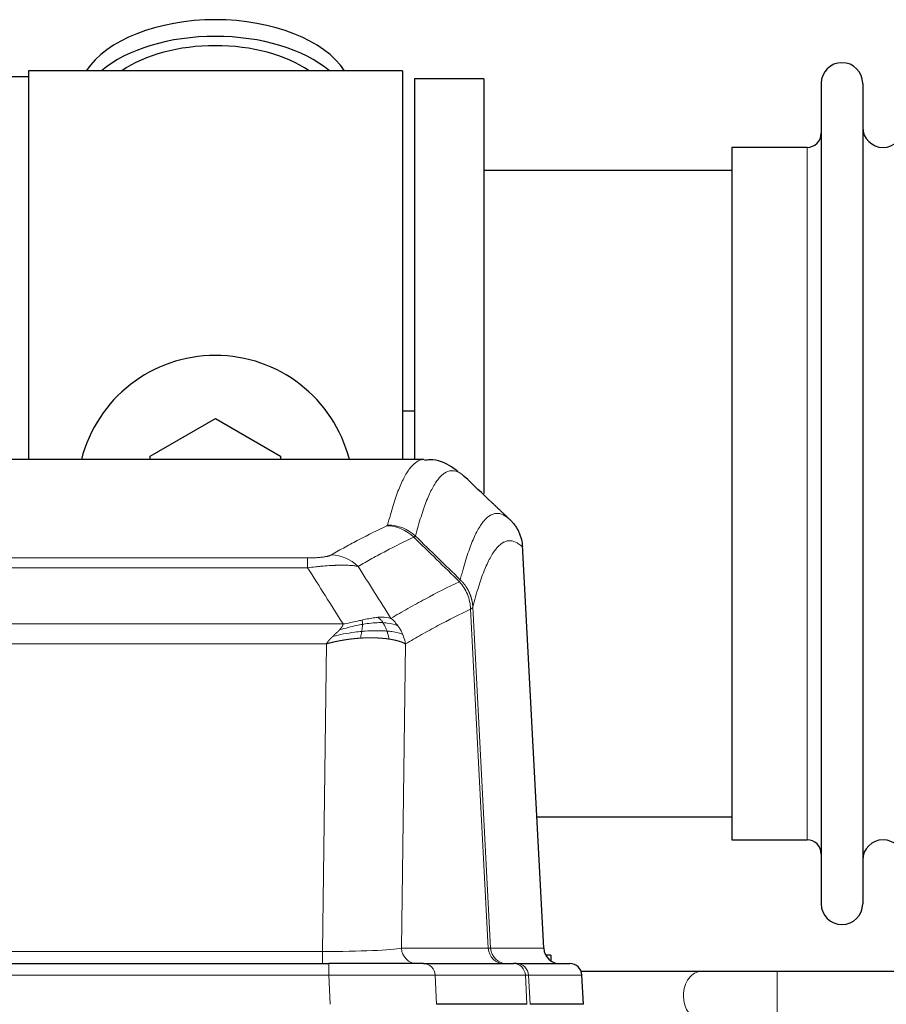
# Model space of a CAD drawing. Header units: inches. Extents: x 0 to 17820, y -10 to 12600.
# Tile 156 of 256: x 3050 to 3263, y 10613 to 10855. Entities that reach past the tile are written whole.
import ezdxf

# ---------------------------------------------------------------- set-up
doc = ezdxf.new("R2010")
doc.units = ezdxf.units.IN
doc.layers.add('1', color=7, linetype='Continuous', true_color=0xffffff)

msp = doc.modelspace()

# ---------------------------------------------------------------- linework, layer by layer
at = {"layer": '1', "color": 2, "linetype": 'Continuous', "lineweight": 25}
for p, q in [((3144.143, 10842.901), (3052.143, 10842.901)), ((3052.143, 10842.901), (3052.143, 10747.301)), ((3144.143, 10842.901), (3144.143, 10747.301)), ((3052.143, 10841.401), (3004.643, 10841.401)), ((3164.143, 10840.901), (3147.143, 10840.901)), ((3147.143, 10840.901), (3147.143, 10747.303)), ((3164.143, 10840.901), (3164.143, 10738.901)), ((3247.143, 10839.801), (3247.143, 10638.001)), ((3257.343, 10839.801), (3257.343, 10638.001)), ((3243.643, 10824.051), (3225.143, 10824.051)), ((3225.143, 10824.051), (3225.143, 10653.751)), ((3225.149, 10818.401), (3164.143, 10818.401)), ((3147.15, 10759.164), (3144.167, 10759.164)), ((3082.143, 10748.139), (3098.143, 10757.376)), ((3098.143, 10757.376), (3114.143, 10748.139)), ((3082.143, 10747.296), (3082.143, 10748.139)), ((3114.143, 10748.139), (3114.143, 10747.296)), ((3149.497, 10747.296), (2886.789, 10747.296)), ((3178.919, 10627.084), (3173.648, 10726.22)), ((3177.205, 10659.401), (3225.149, 10659.401)), ((3225.143, 10653.751), (3243.643, 10653.751)), ((3180.643, 10625.401), (3179.378, 10625.401)), ((3180.643, 10625.401), (3180.643, 10623.993)), ((2910.233, 10623.296), (3126.053, 10623.296)), ((3149.309, 10623.296), (3126.053, 10623.296)), ((3149.309, 10623.296), (3171.483, 10623.296)), ((3172.18, 10623.296), (3171.483, 10623.296)), ((3172.18, 10623.296), (3185.291, 10623.296)), ((3217.695, 10621.401), (3188.095, 10621.401)), ((3188.682, 10613.296), (3188.301, 10620.455)), ((3338.192, 10621.401), (3236.278, 10621.401)), ((3174.763, 10613.296), (3152.509, 10613.296)), ((3188.665, 10613.296), (3175.547, 10613.296))]:
    msp.add_line(p, q, dxfattribs=at)
at = {"layer": '1', "color": 110, "linetype": 'Continuous', "lineweight": 13}
for p, q in [((3243.643, 10824.051), (3243.643, 10653.751)), ((3178.907, 10627.087), (3173.659, 10725.782)), ((2915.472, 10723.089), (3120.815, 10723.089)), ((3120.815, 10720.673), (3120.815, 10723.089)), ((3120.815, 10720.673), (2915.472, 10720.673)), ((3165.259, 10627.087), (3160.908, 10710.479)), ((3161.464, 10710.955), (3165.841, 10627.087)), ((2906.74, 10706.842), (3129.546, 10706.842)), ((3125.433, 10701.944), (2910.853, 10701.944)), ((3124.465, 10626.261), (3125.433, 10701.944)), ((3144.865, 10701.934), (3143.908, 10627.087)), ((3143.908, 10627.087), (3165.259, 10627.087)), ((3165.841, 10627.087), (3178.907, 10627.087)), ((2911.822, 10626.261), (3124.465, 10626.261)), ((3124.465, 10623.296), (3124.465, 10626.261)), ((3126.053, 10623.296), (3126.053, 10620.453)), ((3126.053, 10620.453), (2910.233, 10620.453)), ((3126.346, 10613.296), (3126.053, 10620.453)), ((3174.389, 10620.453), (3152.216, 10620.453)), ((3152.216, 10620.453), (3152.509, 10613.296)), ((3174.763, 10613.296), (3174.389, 10620.453)), ((3188.285, 10620.453), (3175.174, 10620.453)), ((3175.174, 10620.453), (3175.547, 10613.296)), ((3188.665, 10613.296), (3188.285, 10620.453)), ((3236.278, 10609.401), (3236.278, 10621.401))]:
    msp.add_line(p, q, dxfattribs=at)
at = {"layer": '1', "color": 2, "linetype": 'Continuous', "lineweight": 25}
for centre, radius, start, end in [((3252.243, 10839.801), 5.1, 0, 180), ((3262.343, 10829.051), 5, 180, 0), ((3243.643, 10827.551), 3.5, 270, 0), ((3098.143, 10738.901), 34, 14.29875, 165.70125), ((3243.643, 10650.251), 3.5, 0, 90), ((3262.343, 10648.751), 5, 0, 180), ((3252.243, 10638.001), 5.1, 180, 0), ((3185.305, 10620.296), 3, 3.93657, 90)]:
    msp.add_arc(centre, radius, start, end, dxfattribs=at)
for centre, major_axis, ratio, start_param, end_param in [((3098.143, 10835.971), (34, 0), 0.5735764, 0.3633693, 2.7782723), ((3098.143, 10831.875), (34, 0), 0.5735764, 0.6009523, 2.5406894), ((3098.143, 10831.875), (-30, 0), 0.5735764, 4.712389, 5.5877152), ((3098.143, 10831.875), (-30, 0), 0.5735764, 3.8370627, 4.712389), ((3182.899, 10627.296), (0, -4), 0.9993908, 4.7647489, 6.2831853)]:
    msp.add_ellipse(centre, major_axis=major_axis, ratio=ratio, start_param=start_param, end_param=end_param, dxfattribs=at)
at = {"layer": '1', "color": 110, "linetype": 'Continuous', "lineweight": 13}
for centre, major_axis, ratio, start_param, end_param in [((3140.323, 10721.078), (-4.281, 9.037), 0.9659395, 5.0815715, 5.8272089), ((3140.51, 10721.239), (-9.695, 2.45), 0.9931439, 4.2008878, 4.9582972), ((3126.661, 10713.933), (4.97, -8.677), 0.9635717, 1.8622888, 2.6052468), ((3124.544, 10627.296), (20.002, 0.052), 0.0517476, 4.708281, 6.0295934), ((3147.783, 10627.296), (0, 4), 0.9702957, 1.6231562, 3.1415927), ((3145.815, 10627.296), (-20.038, 0.208), 0.001459, 2.8976729, 3.1068244), ((3169.135, 10627.296), (0, -4), 0.9702957, 4.7647489, 6.2831853), ((3169.833, 10627.296), (0, -4), 0.9993908, 4.7647489, 6.2831853), ((3149.309, 10620.296), (0, -3), 0.9702957, 1.6231562, 3.1415927), ((3171.483, 10620.296), (0, -3), 0.9702957, 1.6231562, 3.1415927), ((3172.18, 10620.296), (0, -3), 0.9993908, 1.6231562, 3.1415927), ((3185.291, 10620.296), (0, -3), 0.9993908, 1.6231562, 3.1415927), ((3126.002, 10620.296), (27.018, 0.123), 0.0058026, 0.2445567, 1.5688664), ((3148.162, 10620.296), (27.029, 0.156), 0.000812, 0.0348973, 0.2440488), ((3217.695, 10615.401), (0, -6), 0.7432941, 3.1371748, 4.712389), ((3217.695, 10615.401), (0, -6), 0.7432941, 4.712389, 6.2831853)]:
    msp.add_ellipse(centre, major_axis=major_axis, ratio=ratio, start_param=start_param, end_param=end_param, dxfattribs=at)
for points, knots in [([(3140.51, 10731.175), (3140.948, 10732.914), (3141.838, 10736.11), (3142.759, 10738.745), (3143.461, 10740.51), (3143.697, 10741.063), (3144.173, 10742.099), (3144.413, 10742.582), (3145.138, 10743.925), (3145.629, 10744.68), (3146.253, 10745.447), (3146.378, 10745.592), (3146.629, 10745.863), (3147.007, 10746.244), (3147.39, 10746.545), (3148.161, 10747.043), (3148.774, 10747.267), (3149.397, 10747.296), (3149.49, 10747.296)], [0, 0, 0, 0, 0.1619138, 0.3238276, 0.3238276, 0.4047846, 0.4047846, 0.4857415, 0.4857415, 0.6476553, 0.6476553, 0.6881337, 0.6881337, 0.7286122, 0.8095691, 0.8095691, 0.9714829, 1, 1, 1, 1]), ([(3159.352, 10743.149), (3158.794, 10743.662), (3157.692, 10744.406), (3156.082, 10744.677), (3155.038, 10744.295), (3154.267, 10743.797), (3153.884, 10743.496), (3153.505, 10743.115), (3153.253, 10742.843), (3153.128, 10742.699), (3152.503, 10741.932), (3152.012, 10741.177), (3151.285, 10739.835), (3151.045, 10739.352), (3150.569, 10738.316), (3150.332, 10737.764), (3149.629, 10736), (3148.708, 10733.367), (3147.816, 10730.174), (3147.378, 10728.436)], [0, 0, 0, 0, 0.125, 0.25, 0.375, 0.375, 0.4375, 0.46875, 0.46875, 0.5, 0.5, 0.625, 0.625, 0.6875, 0.6875, 0.75, 0.75, 0.875, 1, 1, 1, 1]), ([(3158.375, 10717.721), (3158.43, 10717.944), (3158.486, 10718.164), (3158.598, 10718.601), (3158.767, 10719.248), (3159.162, 10720.711), (3159.506, 10721.883), (3160.199, 10724.117), (3161.139, 10726.804), (3162.598, 10729.962), (3163.602, 10731.484), (3164.176, 10732.176), (3164.24, 10732.251), (3164.368, 10732.396), (3164.56, 10732.606), (3165.012, 10733.049), (3165.403, 10733.346), (3165.732, 10733.548), (3165.798, 10733.586), (3165.93, 10733.658), (3166.128, 10733.759), (3166.593, 10733.946), (3166.996, 10734.024), (3167.807, 10734.071), (3168.905, 10733.841), (3170.032, 10733.026), (3170.604, 10732.473)], [0, 0, 0, 0, 0.015625, 0.015625, 0.03125, 0.0625, 0.125, 0.125, 0.25, 0.375, 0.5, 0.5, 0.515625, 0.515625, 0.53125, 0.5625, 0.625, 0.625, 0.640625, 0.640625, 0.65625, 0.6875, 0.75, 0.75, 0.875, 1, 1, 1, 1]), ([(3126.661, 10723.839), (3127.796, 10724.491), (3128.931, 10725.13), (3131.203, 10726.38), (3132.341, 10726.991), (3135.756, 10728.785), (3138.037, 10729.926), (3140.323, 10731.013)], [0, 0, 0, 0, 0.25, 0.25, 0.5, 0.5, 1, 1, 1, 1]), ([(3140.51, 10731.175), (3140.503, 10731.148), (3140.484, 10731.121), (3140.422, 10731.067), (3140.379, 10731.04), (3140.323, 10731.013)], [0, 0, 0, 0, 0.5, 0.5, 1, 1, 1, 1]), ([(3146.919, 10728.196), (3144.631, 10727.108), (3142.347, 10725.965), (3138.927, 10724.169), (3137.789, 10723.557), (3135.513, 10722.306), (3134.377, 10721.666), (3133.241, 10721.014)], [0, 0, 0, 0, 0.5, 0.5, 0.75, 0.75, 1, 1, 1, 1]), ([(3173.659, 10725.782), (3173.089, 10726.328), (3171.965, 10727.127), (3170.871, 10727.344), (3170.061, 10727.289), (3169.66, 10727.207), (3169.196, 10727.015), (3168.998, 10726.913), (3168.867, 10726.84), (3168.801, 10726.801), (3168.473, 10726.596), (3168.083, 10726.296), (3167.633, 10725.85), (3167.441, 10725.639), (3167.313, 10725.493), (3167.249, 10725.418), (3166.677, 10724.722), (3165.675, 10723.194), (3164.221, 10720.034), (3162.815, 10716.003), (3161.909, 10712.735), (3161.464, 10710.955)], [0, 0, 0, 0, 0.125, 0.25, 0.25, 0.3125, 0.34375, 0.359375, 0.359375, 0.375, 0.375, 0.4375, 0.46875, 0.484375, 0.484375, 0.5, 0.5, 0.625, 0.75, 0.875, 1, 1, 1, 1]), ([(3126.661, 10723.839), (3126.64, 10723.827), (3126.618, 10723.815), (3126.572, 10723.79), (3126.548, 10723.778), (3126.473, 10723.743), (3126.418, 10723.719), (3126.3, 10723.672), (3126.237, 10723.649), (3126.1, 10723.603), (3126.027, 10723.581), (3125.87, 10723.536), (3125.786, 10723.514), (3125.65, 10723.482), (3125.604, 10723.471), (3125.507, 10723.45), (3125.458, 10723.439), (3125.304, 10723.408), (3125.196, 10723.388), (3124.968, 10723.349), (3124.848, 10723.33), (3124.659, 10723.303), (3124.561, 10723.29), (3124.46, 10723.278), (3124.392, 10723.269), (3124.358, 10723.265), (3124.183, 10723.245), (3124.039, 10723.229), (3123.592, 10723.187), (3123.275, 10723.164), (3122.855, 10723.14), (3122.77, 10723.135), (3122.597, 10723.127), (3122.51, 10723.123), (3122.248, 10723.113), (3122.072, 10723.107), (3121.718, 10723.098), (3121.539, 10723.094), (3121.179, 10723.09), (3120.997, 10723.089), (3120.815, 10723.089)], [0, 0, 0, 0, 0.03125, 0.03125, 0.0625, 0.0625, 0.125, 0.125, 0.1875, 0.1875, 0.25, 0.25, 0.3125, 0.3125, 0.34375, 0.34375, 0.375, 0.375, 0.4375, 0.4375, 0.5, 0.5, 0.53125, 0.546875, 0.546875, 0.5625, 0.5625, 0.625, 0.625, 0.75, 0.75, 0.78125, 0.78125, 0.8125, 0.8125, 0.875, 0.875, 0.9375, 0.9375, 1, 1, 1, 1]), ([(3133.241, 10721.014), (3132.944, 10721.069), (3132.618, 10721.117), (3131.905, 10721.197), (3131.518, 10721.229), (3130.89, 10721.264), (3130.618, 10721.276), (3130.333, 10721.284), (3130.218, 10721.287), (3130.159, 10721.289), (3129.984, 10721.293), (3129.865, 10721.295), (3129.263, 10721.301), (3128.754, 10721.298), (3128.081, 10721.281), (3127.945, 10721.277), (3127.738, 10721.27), (3127.669, 10721.267), (3127.529, 10721.262), (3127.459, 10721.26), (3127.107, 10721.245), (3126.82, 10721.231), (3125.944, 10721.182), (3125.339, 10721.14), (3124.635, 10721.082), (3124.557, 10721.075), (3124.399, 10721.061), (3124.32, 10721.054), (3124.082, 10721.033), (3123.923, 10721.019), (3123.443, 10720.973), (3123.12, 10720.94), (3122.145, 10720.836), (3121.485, 10720.759), (3120.815, 10720.673)], [0, 0, 0, 0, 0.125, 0.125, 0.25, 0.25, 0.3125, 0.328125, 0.328125, 0.34375, 0.34375, 0.375, 0.375, 0.5, 0.5, 0.53125, 0.53125, 0.546875, 0.546875, 0.5625, 0.5625, 0.625, 0.625, 0.75, 0.75, 0.765625, 0.765625, 0.78125, 0.78125, 0.8125, 0.8125, 0.875, 0.875, 1, 1, 1, 1]), ([(3141.309, 10708.22), (3142.707, 10709.053), (3144.106, 10709.866), (3146.908, 10711.452), (3148.311, 10712.224), (3152.525, 10714.478), (3155.34, 10715.899), (3158.163, 10717.238)], [0, 0, 0, 0, 0.25, 0.25, 0.5, 0.5, 1, 1, 1, 1]), ([(3158.375, 10717.721), (3158.354, 10717.673), (3158.338, 10717.596), (3158.28, 10717.423), (3158.238, 10717.327), (3158.163, 10717.238)], [0, 0, 0, 0, 0.5, 0.5, 1, 1, 1, 1]), ([(3158.163, 10717.238), (3158.571, 10716.794), (3158.944, 10716.308), (3159.602, 10715.271), (3159.888, 10714.719), (3160.359, 10713.566), (3160.545, 10712.966), (3160.809, 10711.738), (3160.886, 10711.11), (3160.908, 10710.479)], [0, 0, 0, 0, 0.25, 0.25, 0.5, 0.5, 0.75, 0.75, 1, 1, 1, 1]), ([(3158.375, 10717.721), (3158.387, 10717.709), (3158.413, 10717.684), (3158.451, 10717.647), (3158.489, 10717.609), (3158.527, 10717.571), (3158.565, 10717.532), (3158.604, 10717.493), (3158.642, 10717.453), (3158.681, 10717.413), (3158.72, 10717.372), (3158.758, 10717.33), (3158.797, 10717.288), (3158.836, 10717.245), (3158.875, 10717.202), (3158.914, 10717.158), (3158.953, 10717.114), (3158.992, 10717.069), (3159.032, 10717.024), (3159.071, 10716.978), (3159.11, 10716.931), (3159.149, 10716.884), (3159.188, 10716.836), (3159.228, 10716.788), (3159.267, 10716.739), (3159.306, 10716.69), (3159.345, 10716.64), (3159.384, 10716.589), (3159.423, 10716.538), (3159.462, 10716.486), (3159.501, 10716.433), (3159.54, 10716.38), (3159.579, 10716.326), (3159.618, 10716.272), (3159.656, 10716.217), (3159.695, 10716.161), (3159.733, 10716.105), (3159.771, 10716.048), (3159.81, 10715.99), (3159.848, 10715.932), (3159.885, 10715.873), (3159.923, 10715.814), (3159.96, 10715.754), (3159.998, 10715.693), (3160.035, 10715.632), (3160.072, 10715.57), (3160.108, 10715.507), (3160.145, 10715.444), (3160.181, 10715.38), (3160.217, 10715.315), (3160.253, 10715.25), (3160.288, 10715.184), (3160.323, 10715.117), (3160.358, 10715.05), (3160.393, 10714.982), (3160.427, 10714.913), (3160.461, 10714.844), (3160.495, 10714.774), (3160.528, 10714.704), (3160.563, 10714.627), (3160.6, 10714.546), (3160.638, 10714.459), (3160.676, 10714.371), (3160.713, 10714.283), (3160.749, 10714.195), (3160.784, 10714.106), (3160.818, 10714.018), (3160.851, 10713.928), (3160.884, 10713.839), (3160.916, 10713.749), (3160.947, 10713.659), (3160.977, 10713.569), (3161.006, 10713.478), (3161.034, 10713.387), (3161.062, 10713.296), (3161.088, 10713.205), (3161.114, 10713.113), (3161.139, 10713.021), (3161.163, 10712.929), (3161.186, 10712.836), (3161.208, 10712.744), (3161.23, 10712.651), (3161.25, 10712.558), (3161.27, 10712.465), (3161.289, 10712.372), (3161.307, 10712.278), (3161.324, 10712.184), (3161.34, 10712.09), (3161.355, 10711.996), (3161.369, 10711.902), (3161.383, 10711.808), (3161.395, 10711.714), (3161.407, 10711.619), (3161.418, 10711.525), (3161.428, 10711.43), (3161.437, 10711.335), (3161.445, 10711.24), (3161.452, 10711.145), (3161.459, 10711.05), (3161.462, 10710.987), (3161.464, 10710.955)], [0, 0, 0, 0, 0.0069372, 0.0139334, 0.0209887, 0.028103, 0.0352764, 0.0425088, 0.0498003, 0.0571509, 0.0645605, 0.0720292, 0.0795569, 0.0871437, 0.0947896, 0.1024945, 0.1102584, 0.1180815, 0.1259636, 0.1339048, 0.141905, 0.1499643, 0.1580827, 0.1662601, 0.1744966, 0.1827922, 0.1911468, 0.1995605, 0.2080333, 0.2165651, 0.225156, 0.233806, 0.2425151, 0.2512832, 0.2601104, 0.2689967, 0.277942, 0.2869465, 0.29601, 0.3051325, 0.3143142, 0.3235549, 0.3328547, 0.3422136, 0.3516315, 0.3611085, 0.3706446, 0.3802398, 0.3898941, 0.3996074, 0.4093798, 0.4192113, 0.4291019, 0.4390515, 0.4490602, 0.459128, 0.4692549, 0.4794409, 0.4896859, 0.4999901, 0.5124905, 0.524991, 0.5374914, 0.5499918, 0.5624922, 0.5749926, 0.587493, 0.5999934, 0.6124937, 0.6249941, 0.6374944, 0.6499948, 0.6624951, 0.6749954, 0.6874957, 0.699996, 0.7124963, 0.7249966, 0.7374968, 0.7499971, 0.7624973, 0.7749976, 0.7874978, 0.799998, 0.8124982, 0.8249984, 0.8374986, 0.8499988, 0.8624989, 0.8749991, 0.8874992, 0.8999993, 0.9124995, 0.9249996, 0.9374997, 0.9499998, 0.9624998, 0.9749999, 0.9875, 1, 1, 1, 1]), ([(3160.908, 10710.479), (3158.222, 10709.203), (3155.542, 10707.854), (3151.531, 10705.717), (3150.196, 10704.987), (3147.528, 10703.488), (3146.196, 10702.72), (3144.865, 10701.934)], [0, 0, 0, 0, 0.5, 0.5, 0.75, 0.75, 1, 1, 1, 1]), ([(3161.464, 10710.955), (3161.464, 10710.954), (3161.462, 10710.949), (3161.459, 10710.939), (3161.452, 10710.922), (3161.44, 10710.898), (3161.422, 10710.868), (3161.393, 10710.831), (3161.351, 10710.787), (3161.307, 10710.749), (3161.269, 10710.72), (3161.243, 10710.701), (3161.217, 10710.682), (3161.19, 10710.663), (3161.163, 10710.644), (3161.135, 10710.625), (3161.107, 10710.607), (3161.079, 10710.588), (3161.05, 10710.57), (3161.021, 10710.551), (3160.993, 10710.533), (3160.964, 10710.515), (3160.936, 10710.497), (3160.917, 10710.485), (3160.908, 10710.479)], [0, 0, 0, 0, 0.0092499, 0.0337179, 0.073404, 0.128308, 0.1984299, 0.2837694, 0.3843264, 0.5001005, 0.5424888, 0.5838484, 0.6241794, 0.6634821, 0.7017567, 0.7390032, 0.7752221, 0.8104134, 0.8445775, 0.8777146, 0.909825, 0.9409091, 0.9709673, 1, 1, 1, 1]), ([(3128.675, 10705.398), (3128.683, 10705.407), (3128.699, 10705.424), (3128.723, 10705.45), (3128.746, 10705.476), (3128.769, 10705.501), (3128.792, 10705.526), (3128.814, 10705.552), (3128.836, 10705.577), (3128.858, 10705.602), (3128.879, 10705.627), (3128.9, 10705.651), (3128.921, 10705.676), (3128.941, 10705.7), (3128.961, 10705.725), (3128.981, 10705.749), (3129, 10705.773), (3129.019, 10705.797), (3129.038, 10705.821), (3129.056, 10705.845), (3129.074, 10705.868), (3129.092, 10705.892), (3129.109, 10705.915), (3129.126, 10705.938), (3129.143, 10705.961), (3129.159, 10705.984), (3129.175, 10706.007), (3129.191, 10706.03), (3129.206, 10706.053), (3129.221, 10706.075), (3129.236, 10706.097), (3129.25, 10706.12), (3129.264, 10706.142), (3129.278, 10706.164), (3129.291, 10706.186), (3129.304, 10706.207), (3129.317, 10706.229), (3129.329, 10706.251), (3129.341, 10706.272), (3129.353, 10706.293), (3129.364, 10706.314), (3129.375, 10706.335), (3129.386, 10706.356), (3129.396, 10706.377), (3129.406, 10706.398), (3129.416, 10706.418), (3129.426, 10706.439), (3129.435, 10706.459), (3129.443, 10706.479), (3129.452, 10706.5), (3129.46, 10706.52), (3129.467, 10706.539), (3129.475, 10706.559), (3129.482, 10706.579), (3129.489, 10706.598), (3129.495, 10706.618), (3129.501, 10706.637), (3129.507, 10706.656), (3129.512, 10706.675), (3129.517, 10706.694), (3129.522, 10706.713), (3129.527, 10706.732), (3129.531, 10706.751), (3129.534, 10706.769), (3129.538, 10706.788), (3129.541, 10706.806), (3129.544, 10706.824), (3129.545, 10706.836), (3129.546, 10706.842)], [0, 0, 0, 0, 0.0185022, 0.0368847, 0.0551481, 0.073293, 0.0913199, 0.1092294, 0.1270222, 0.1446988, 0.1622598, 0.1797059, 0.1970378, 0.2142561, 0.2313614, 0.2483544, 0.265236, 0.2820066, 0.2986672, 0.3152184, 0.331661, 0.3479958, 0.3642235, 0.380345, 0.3963611, 0.4122725, 0.4280803, 0.4437851, 0.459388, 0.4748898, 0.4902915, 0.5055939, 0.5207981, 0.535905, 0.5509156, 0.565831, 0.5806521, 0.5953801, 0.6100159, 0.6245607, 0.6390157, 0.6533819, 0.6676604, 0.6818526, 0.6959596, 0.7099825, 0.7239227, 0.7377815, 0.75156, 0.7652597, 0.7788818, 0.7924277, 0.8058989, 0.8192966, 0.8326224, 0.8458776, 0.8590638, 0.8721825, 0.8852351, 0.8982233, 0.9111485, 0.9240124, 0.9368166, 0.9495628, 0.9622525, 0.9748874, 0.9874694, 1, 1, 1, 1]), ([(3134.314, 10706.753), (3133.857, 10706.675), (3133.393, 10706.586), (3131.522, 10706.196), (3130.086, 10705.821), (3128.675, 10705.398)], [0, 0, 0, 0, 0.25, 0.25, 1, 1, 1, 1]), ([(3134.164, 10707.785), (3133.803, 10707.705), (3133.436, 10707.622), (3131.942, 10707.287), (3130.766, 10707.031), (3129.546, 10706.842)], [0, 0, 0, 0, 0.25, 0.25, 1, 1, 1, 1]), ([(3134.145, 10705.011), (3134.158, 10705.088), (3134.169, 10705.166), (3134.214, 10705.476), (3134.243, 10705.707), (3134.287, 10706.152), (3134.302, 10706.364), (3134.312, 10706.627), (3134.313, 10706.691), (3134.314, 10706.753)], [0, 0, 0, 0, 0.125, 0.125, 0.5, 0.5, 0.875, 0.875, 1, 1, 1, 1]), ([(3138.133, 10708.481), (3137.984, 10708.468), (3137.832, 10708.453), (3137.218, 10708.381), (3136.739, 10708.307), (3135.744, 10708.126), (3135.23, 10708.019), (3134.523, 10707.865), (3134.344, 10707.826), (3134.164, 10707.785)], [0, 0, 0, 0, 0.125, 0.125, 0.5, 0.5, 0.875, 0.875, 1, 1, 1, 1]), ([(3134.314, 10706.753), (3134.316, 10706.877), (3134.314, 10706.993), (3134.301, 10707.258), (3134.285, 10707.395), (3134.237, 10707.624), (3134.204, 10707.716), (3134.164, 10707.785)], [0, 0, 0, 0, 0.25, 0.25, 0.625, 0.625, 1, 1, 1, 1]), ([(3139.358, 10707.159), (3139.172, 10707.165), (3138.982, 10707.169), (3138.211, 10707.171), (3137.601, 10707.146), (3136.331, 10707.042), (3135.672, 10706.964), (3134.77, 10706.828), (3134.543, 10706.792), (3134.314, 10706.753)], [0, 0, 0, 0, 0.125, 0.125, 0.5, 0.5, 0.875, 0.875, 1, 1, 1, 1]), ([(3141.309, 10708.22), (3140.616, 10708.444), (3139.849, 10708.538), (3138.723, 10708.522), (3138.432, 10708.507), (3138.133, 10708.481)], [0, 0, 0, 0, 0.75, 0.75, 1, 1, 1, 1]), ([(3139.358, 10707.159), (3139.259, 10707.309), (3139.158, 10707.45), (3138.901, 10707.779), (3138.743, 10707.953), (3138.433, 10708.253), (3138.279, 10708.379), (3138.133, 10708.481)], [0, 0, 0, 0, 0.25, 0.25, 0.625, 0.625, 1, 1, 1, 1]), ([(3143.016, 10706.413), (3142.317, 10706.744), (3141.446, 10706.969), (3140.086, 10707.12), (3139.729, 10707.145), (3139.358, 10707.159)], [0, 0, 0, 0, 0.75, 0.75, 1, 1, 1, 1]), ([(3140.343, 10705.096), (3140.312, 10705.187), (3140.28, 10705.278), (3140.146, 10705.641), (3140.033, 10705.914), (3139.783, 10706.439), (3139.647, 10706.691), (3139.456, 10707.007), (3139.407, 10707.084), (3139.358, 10707.159)], [0, 0, 0, 0, 0.125, 0.125, 0.5, 0.5, 0.875, 0.875, 1, 1, 1, 1]), ([(3143.016, 10706.413), (3142.893, 10706.579), (3142.765, 10706.741), (3142.432, 10707.139), (3142.222, 10707.368), (3141.78, 10707.809), (3141.549, 10708.019), (3141.309, 10708.22)], [0, 0, 0, 0, 0.25, 0.25, 0.625, 0.625, 1, 1, 1, 1]), ([(3127.004, 10703.78), (3127.018, 10703.794), (3127.046, 10703.821), (3127.088, 10703.861), (3127.128, 10703.9), (3127.168, 10703.938), (3127.206, 10703.975), (3127.244, 10704.011), (3127.28, 10704.046), (3127.315, 10704.079), (3127.35, 10704.112), (3127.383, 10704.144), (3127.415, 10704.174), (3127.446, 10704.203), (3127.476, 10704.232), (3127.505, 10704.259), (3127.533, 10704.285), (3127.56, 10704.311), (3127.585, 10704.335), (3127.61, 10704.358), (3127.634, 10704.38), (3127.656, 10704.401), (3127.678, 10704.421), (3127.698, 10704.441), (3127.718, 10704.459), (3127.736, 10704.476), (3127.754, 10704.492), (3127.77, 10704.507), (3127.785, 10704.521), (3127.799, 10704.535), (3127.812, 10704.547), (3127.824, 10704.558), (3127.835, 10704.568), (3127.845, 10704.577), (3127.854, 10704.586), (3127.862, 10704.593), (3127.869, 10704.599), (3127.875, 10704.605), (3127.879, 10704.609), (3127.892, 10704.621), (3127.913, 10704.64), (3127.942, 10704.668), (3127.97, 10704.695), (3127.999, 10704.722), (3128.026, 10704.749), (3128.054, 10704.775), (3128.081, 10704.802), (3128.108, 10704.828), (3128.135, 10704.853), (3128.161, 10704.879), (3128.187, 10704.904), (3128.213, 10704.929), (3128.238, 10704.954), (3128.263, 10704.978), (3128.288, 10705.002), (3128.312, 10705.026), (3128.336, 10705.05), (3128.36, 10705.074), (3128.383, 10705.097), (3128.406, 10705.12), (3128.429, 10705.143), (3128.451, 10705.165), (3128.473, 10705.188), (3128.495, 10705.21), (3128.516, 10705.232), (3128.537, 10705.253), (3128.558, 10705.275), (3128.578, 10705.296), (3128.598, 10705.317), (3128.618, 10705.338), (3128.637, 10705.358), (3128.657, 10705.378), (3128.669, 10705.392), (3128.675, 10705.398)], [0, 0, 0, 0, 0.0247661, 0.0489206, 0.0724636, 0.0953949, 0.1177147, 0.1394229, 0.1605195, 0.1810045, 0.2008779, 0.2201398, 0.23879, 0.2568287, 0.2742558, 0.2910713, 0.3072753, 0.3228676, 0.3378484, 0.3522176, 0.3659752, 0.3791212, 0.3916556, 0.4035785, 0.4148897, 0.4255894, 0.4356775, 0.445154, 0.454019, 0.4622723, 0.4699141, 0.4769443, 0.4833629, 0.48917, 0.4943654, 0.4989493, 0.5029216, 0.5062824, 0.5090316, 0.5111692, 0.5284651, 0.5456049, 0.5625886, 0.5794163, 0.5960881, 0.612604, 0.6289642, 0.6451687, 0.6612176, 0.6771111, 0.6928491, 0.7084319, 0.7238594, 0.7391318, 0.7542492, 0.7692118, 0.7840195, 0.7986726, 0.8131712, 0.8275153, 0.8417051, 0.8557408, 0.8696224, 0.8833501, 0.8969241, 0.9103445, 0.9236114, 0.936725, 0.9496856, 0.9624932, 0.975148, 0.9876502, 1, 1, 1, 1]), ([(3134.145, 10705.011), (3133.568, 10704.957), (3132.98, 10704.891), (3130.606, 10704.579), (3128.776, 10704.232), (3127.004, 10703.78)], [0, 0, 0, 0, 0.25, 0.25, 1, 1, 1, 1]), ([(3133.831, 10703.36), (3133.864, 10703.523), (3133.903, 10703.709), (3133.985, 10704.111), (3134.028, 10704.328), (3134.095, 10704.703), (3134.121, 10704.856), (3134.145, 10705.011)], [0, 0, 0, 0, 0.375, 0.375, 0.75, 0.75, 1, 1, 1, 1]), ([(3140.343, 10705.096), (3140.126, 10705.114), (3139.902, 10705.129), (3138.984, 10705.182), (3138.243, 10705.198), (3136.678, 10705.179), (3135.855, 10705.144), (3134.721, 10705.061), (3134.434, 10705.038), (3134.145, 10705.011)], [0, 0, 0, 0, 0.125, 0.125, 0.5, 0.5, 0.875, 0.875, 1, 1, 1, 1]), ([(3144.226, 10704.272), (3143.614, 10704.558), (3142.718, 10704.798), (3141.188, 10705.015), (3140.778, 10705.06), (3140.343, 10705.096)], [0, 0, 0, 0, 0.75, 0.75, 1, 1, 1, 1]), ([(3140.833, 10703.135), (3140.762, 10703.535), (3140.663, 10704.029), (3140.461, 10704.734), (3140.405, 10704.915), (3140.343, 10705.096)], [0, 0, 0, 0, 0.75, 0.75, 1, 1, 1, 1]), ([(3144.226, 10704.272), (3144.187, 10704.367), (3144.147, 10704.46), (3143.979, 10704.833), (3143.84, 10705.108), (3143.537, 10705.644), (3143.372, 10705.906), (3143.137, 10706.245), (3143.077, 10706.329), (3143.016, 10706.413)], [0, 0, 0, 0, 0.125, 0.125, 0.5, 0.5, 0.875, 0.875, 1, 1, 1, 1]), ([(3144.865, 10701.934), (3144.781, 10702.531), (3144.639, 10703.123), (3144.376, 10703.893), (3144.304, 10704.084), (3144.226, 10704.272)], [0, 0, 0, 0, 0.75, 0.75, 1, 1, 1, 1]), ([(3125.433, 10701.944), (3125.438, 10701.952), (3125.449, 10701.969), (3125.465, 10701.995), (3125.482, 10702.021), (3125.499, 10702.047), (3125.517, 10702.073), (3125.534, 10702.1), (3125.553, 10702.127), (3125.571, 10702.154), (3125.59, 10702.181), (3125.61, 10702.208), (3125.629, 10702.236), (3125.65, 10702.264), (3125.67, 10702.292), (3125.691, 10702.321), (3125.713, 10702.35), (3125.734, 10702.378), (3125.757, 10702.408), (3125.779, 10702.437), (3125.802, 10702.466), (3125.825, 10702.496), (3125.849, 10702.526), (3125.873, 10702.556), (3125.898, 10702.587), (3125.923, 10702.618), (3125.948, 10702.648), (3125.974, 10702.68), (3126, 10702.711), (3126.026, 10702.742), (3126.053, 10702.774), (3126.08, 10702.806), (3126.108, 10702.838), (3126.136, 10702.871), (3126.165, 10702.903), (3126.194, 10702.936), (3126.223, 10702.969), (3126.252, 10703.002), (3126.282, 10703.036), (3126.313, 10703.069), (3126.344, 10703.103), (3126.375, 10703.137), (3126.407, 10703.171), (3126.439, 10703.205), (3126.471, 10703.24), (3126.504, 10703.275), (3126.537, 10703.31), (3126.57, 10703.345), (3126.604, 10703.38), (3126.639, 10703.416), (3126.674, 10703.451), (3126.709, 10703.487), (3126.744, 10703.523), (3126.78, 10703.559), (3126.817, 10703.596), (3126.853, 10703.632), (3126.89, 10703.669), (3126.928, 10703.706), (3126.966, 10703.743), (3126.991, 10703.768), (3127.004, 10703.78)], [0, 0, 0, 0, 0.0121901, 0.0245516, 0.0370849, 0.0497905, 0.0626689, 0.0757204, 0.0889455, 0.1023447, 0.1159182, 0.1296666, 0.14359, 0.1576889, 0.1719636, 0.1864145, 0.2010418, 0.2158458, 0.2308268, 0.2459852, 0.261321, 0.2768347, 0.2925265, 0.3083966, 0.3244452, 0.3406727, 0.357079, 0.3736646, 0.3904296, 0.4073742, 0.4244986, 0.4418029, 0.4592875, 0.4769523, 0.4947976, 0.5128236, 0.5310305, 0.5494183, 0.5679872, 0.5867374, 0.605669, 0.6247822, 0.644077, 0.6635537, 0.6832123, 0.7030529, 0.7230758, 0.7432809, 0.7636685, 0.7842385, 0.8049912, 0.8259267, 0.8470449, 0.8683461, 0.8898303, 0.9114976, 0.9333482, 0.955382, 0.9775993, 1, 1, 1, 1]), ([(3133.831, 10703.36), (3133.809, 10703.359), (3133.766, 10703.356), (3133.701, 10703.352), (3133.636, 10703.347), (3133.571, 10703.343), (3133.506, 10703.338), (3133.441, 10703.334), (3133.375, 10703.329), (3133.31, 10703.324), (3133.245, 10703.319), (3133.18, 10703.314), (3133.115, 10703.309), (3133.05, 10703.303), (3132.985, 10703.298), (3132.919, 10703.292), (3132.854, 10703.287), (3132.789, 10703.281), (3132.724, 10703.275), (3132.658, 10703.269), (3132.593, 10703.263), (3132.528, 10703.257), (3132.463, 10703.251), (3132.397, 10703.244), (3132.332, 10703.238), (3132.267, 10703.231), (3132.202, 10703.225), (3132.137, 10703.218), (3132.071, 10703.211), (3132.006, 10703.204), (3131.941, 10703.197), (3131.876, 10703.19), (3131.81, 10703.182), (3131.745, 10703.175), (3131.68, 10703.167), (3131.615, 10703.16), (3131.55, 10703.152), (3131.485, 10703.144), (3131.419, 10703.136), (3131.354, 10703.128), (3131.289, 10703.12), (3131.224, 10703.112), (3131.159, 10703.104), (3131.094, 10703.095), (3131.029, 10703.087), (3130.964, 10703.078), (3130.899, 10703.069), (3130.834, 10703.061), (3130.769, 10703.052), (3130.704, 10703.043), (3130.639, 10703.033), (3130.575, 10703.024), (3130.51, 10703.015), (3130.445, 10703.005), (3130.38, 10702.996), (3130.316, 10702.986), (3130.251, 10702.977), (3130.186, 10702.967), (3130.122, 10702.957), (3130.057, 10702.947), (3129.992, 10702.937), (3129.928, 10702.926), (3129.863, 10702.916), (3129.799, 10702.906), (3129.735, 10702.895), (3129.67, 10702.885), (3129.606, 10702.874), (3129.542, 10702.863), (3129.477, 10702.852), (3129.413, 10702.841), (3129.349, 10702.83), (3129.285, 10702.819), (3129.221, 10702.808), (3129.157, 10702.796), (3129.093, 10702.785), (3129.029, 10702.773), (3128.965, 10702.761), (3128.902, 10702.75), (3128.838, 10702.738), (3128.774, 10702.726), (3128.71, 10702.714), (3128.647, 10702.702), (3128.583, 10702.689), (3128.52, 10702.677), (3128.456, 10702.665), (3128.393, 10702.652), (3128.33, 10702.639), (3128.267, 10702.627), (3128.203, 10702.614), (3128.14, 10702.601), (3128.077, 10702.588), (3128.014, 10702.575), (3127.951, 10702.562), (3127.888, 10702.548), (3127.826, 10702.535), (3127.763, 10702.522), (3127.7, 10702.508), (3127.638, 10702.494), (3127.575, 10702.481), (3127.512, 10702.467), (3127.45, 10702.453), (3127.388, 10702.439), (3127.325, 10702.425), (3127.263, 10702.411), (3127.201, 10702.396), (3127.139, 10702.382), (3127.077, 10702.368), (3127.015, 10702.353), (3126.953, 10702.338), (3126.892, 10702.324), (3126.83, 10702.309), (3126.768, 10702.294), (3126.707, 10702.279), (3126.645, 10702.264), (3126.584, 10702.249), (3126.523, 10702.233), (3126.461, 10702.218), (3126.4, 10702.203), (3126.339, 10702.187), (3126.278, 10702.171), (3126.217, 10702.156), (3126.156, 10702.14), (3126.096, 10702.124), (3126.035, 10702.108), (3125.974, 10702.092), (3125.914, 10702.076), (3125.854, 10702.06), (3125.793, 10702.043), (3125.733, 10702.027), (3125.673, 10702.011), (3125.613, 10701.994), (3125.553, 10701.977), (3125.493, 10701.961), (3125.453, 10701.949), (3125.433, 10701.944)], [0, 0, 0, 0, 0.0081592, 0.0163092, 0.0244501, 0.0325819, 0.0407045, 0.0488181, 0.0569225, 0.0650178, 0.0731041, 0.0811812, 0.0892493, 0.0973083, 0.1053581, 0.113399, 0.1214307, 0.1294534, 0.137467, 0.1454716, 0.1534671, 0.1614536, 0.169431, 0.1773994, 0.1853588, 0.1933091, 0.2012504, 0.2091827, 0.217106, 0.2250203, 0.2329256, 0.2408219, 0.2487092, 0.2565875, 0.2644568, 0.2723172, 0.2801686, 0.288011, 0.2958444, 0.303669, 0.3114845, 0.3192911, 0.3270888, 0.3348775, 0.3426574, 0.3504282, 0.3581902, 0.3659433, 0.3736874, 0.3814227, 0.389149, 0.3968665, 0.4045751, 0.4122748, 0.4199656, 0.4276476, 0.4353206, 0.4429849, 0.4506403, 0.4582868, 0.4659245, 0.4735534, 0.4811734, 0.4887846, 0.496387, 0.5039805, 0.5115653, 0.5191413, 0.5267084, 0.5342668, 0.5418164, 0.5493572, 0.5568893, 0.5644125, 0.5719271, 0.5794328, 0.5869298, 0.5944181, 0.6018976, 0.6093684, 0.6168305, 0.6242839, 0.6317285, 0.6391644, 0.6465917, 0.6540102, 0.6614201, 0.6688212, 0.6762137, 0.6835975, 0.6909727, 0.6983392, 0.705697, 0.7130462, 0.7203868, 0.7277187, 0.735042, 0.7423567, 0.7496628, 0.7569603, 0.7642491, 0.7715294, 0.7788011, 0.7860642, 0.7933187, 0.8005646, 0.807802, 0.8150309, 0.8222512, 0.8294629, 0.8366661, 0.8438608, 0.851047, 0.8582246, 0.8653938, 0.8725544, 0.8797065, 0.8868502, 0.8939854, 0.9011121, 0.9082303, 0.9153401, 0.9224414, 0.9295343, 0.9366187, 0.9436947, 0.9507623, 0.9578214, 0.9648722, 0.9719145, 0.9789485, 0.985974, 0.9929912, 1, 1, 1, 1]), ([(3140.834, 10703.135), (3140.819, 10703.137), (3140.789, 10703.141), (3140.745, 10703.148), (3140.701, 10703.154), (3140.657, 10703.16), (3140.612, 10703.166), (3140.567, 10703.172), (3140.523, 10703.179), (3140.478, 10703.184), (3140.433, 10703.19), (3140.388, 10703.196), (3140.343, 10703.202), (3140.297, 10703.208), (3140.252, 10703.213), (3140.207, 10703.219), (3140.161, 10703.224), (3140.116, 10703.23), (3140.07, 10703.235), (3140.024, 10703.24), (3139.978, 10703.245), (3139.932, 10703.25), (3139.886, 10703.255), (3139.84, 10703.26), (3139.794, 10703.265), (3139.747, 10703.27), (3139.701, 10703.275), (3139.655, 10703.28), (3139.608, 10703.284), (3139.561, 10703.289), (3139.515, 10703.293), (3139.468, 10703.298), (3139.421, 10703.302), (3139.374, 10703.306), (3139.327, 10703.311), (3139.28, 10703.315), (3139.233, 10703.319), (3139.186, 10703.323), (3139.139, 10703.327), (3139.091, 10703.331), (3139.044, 10703.334), (3138.996, 10703.338), (3138.949, 10703.342), (3138.901, 10703.345), (3138.854, 10703.349), (3138.806, 10703.352), (3138.758, 10703.356), (3138.71, 10703.359), (3138.663, 10703.362), (3138.615, 10703.365), (3138.567, 10703.368), (3138.519, 10703.371), (3138.471, 10703.374), (3138.423, 10703.377), (3138.374, 10703.38), (3138.326, 10703.383), (3138.278, 10703.386), (3138.23, 10703.388), (3138.181, 10703.391), (3138.133, 10703.393), (3138.085, 10703.396), (3138.036, 10703.398), (3137.988, 10703.4), (3137.939, 10703.403), (3137.89, 10703.405), (3137.842, 10703.407), (3137.793, 10703.409), (3137.745, 10703.411), (3137.696, 10703.413), (3137.647, 10703.415), (3137.598, 10703.416), (3137.55, 10703.418), (3137.501, 10703.42), (3137.452, 10703.421), (3137.403, 10703.423), (3137.354, 10703.424), (3137.305, 10703.425), (3137.256, 10703.427), (3137.207, 10703.428), (3137.158, 10703.429), (3137.109, 10703.43), (3137.06, 10703.431), (3137.011, 10703.432), (3136.962, 10703.433), (3136.913, 10703.434), (3136.864, 10703.435), (3136.815, 10703.435), (3136.766, 10703.436), (3136.717, 10703.437), (3136.668, 10703.437), (3136.619, 10703.437), (3136.569, 10703.438), (3136.52, 10703.438), (3136.471, 10703.438), (3136.422, 10703.439), (3136.373, 10703.439), (3136.324, 10703.439), (3136.274, 10703.439), (3136.225, 10703.439), (3136.176, 10703.439), (3136.127, 10703.438), (3136.078, 10703.438), (3136.028, 10703.438), (3135.979, 10703.437), (3135.93, 10703.437), (3135.881, 10703.436), (3135.832, 10703.436), (3135.783, 10703.435), (3135.733, 10703.435), (3135.684, 10703.434), (3135.635, 10703.433), (3135.586, 10703.432), (3135.537, 10703.431), (3135.488, 10703.43), (3135.439, 10703.429), (3135.39, 10703.428), (3135.341, 10703.427), (3135.292, 10703.425), (3135.242, 10703.424), (3135.193, 10703.423), (3135.144, 10703.421), (3135.095, 10703.42), (3135.047, 10703.418), (3134.998, 10703.417), (3134.949, 10703.415), (3134.9, 10703.413), (3134.851, 10703.411), (3134.802, 10703.41), (3134.753, 10703.408), (3134.704, 10703.406), (3134.656, 10703.404), (3134.607, 10703.402), (3134.558, 10703.399), (3134.509, 10703.397), (3134.461, 10703.395), (3134.412, 10703.393), (3134.363, 10703.39), (3134.315, 10703.388), (3134.266, 10703.385), (3134.218, 10703.383), (3134.169, 10703.38), (3134.121, 10703.377), (3134.072, 10703.375), (3134.024, 10703.372), (3133.976, 10703.369), (3133.927, 10703.366), (3133.879, 10703.363), (3133.847, 10703.361), (3133.831, 10703.36)], [0, 0, 0, 0, 0.0076941, 0.0153765, 0.0230472, 0.0307061, 0.0383534, 0.045989, 0.0536129, 0.061225, 0.0688255, 0.0764143, 0.0839914, 0.0915567, 0.0991104, 0.1066524, 0.1141827, 0.1217013, 0.1292082, 0.1367034, 0.1441869, 0.1516588, 0.1591189, 0.1665674, 0.1740041, 0.1814292, 0.1888426, 0.1962444, 0.2036344, 0.2110128, 0.2183794, 0.2257344, 0.2330778, 0.2404094, 0.2477294, 0.2550377, 0.2623343, 0.2696193, 0.2768926, 0.2841542, 0.2914041, 0.2986424, 0.305869, 0.313084, 0.3202872, 0.3274789, 0.3346588, 0.3418271, 0.3489838, 0.3561287, 0.3632621, 0.3703837, 0.3774937, 0.3845921, 0.3916788, 0.3987539, 0.4058173, 0.412869, 0.4199092, 0.4269376, 0.4339544, 0.4409596, 0.4479532, 0.454935, 0.4619053, 0.4688639, 0.4758109, 0.4827462, 0.4896699, 0.496582, 0.5034825, 0.5103713, 0.5172485, 0.524114, 0.5309679, 0.5378102, 0.5446409, 0.55146, 0.5582674, 0.5650632, 0.5718474, 0.57862, 0.5853809, 0.5921303, 0.598868, 0.6055941, 0.6123087, 0.6190116, 0.6257029, 0.6323825, 0.6390506, 0.6457071, 0.652352, 0.6589853, 0.665607, 0.672217, 0.6788155, 0.6854024, 0.6919777, 0.6985414, 0.7050935, 0.7116341, 0.718163, 0.7246804, 0.7311862, 0.7376804, 0.744163, 0.750634, 0.7570935, 0.7635413, 0.7699776, 0.7764024, 0.7828155, 0.7892171, 0.7956072, 0.8019856, 0.8083525, 0.8147079, 0.8210516, 0.8273839, 0.8337045, 0.8400136, 0.8463112, 0.8525972, 0.8588716, 0.8651345, 0.8713859, 0.8776257, 0.8838539, 0.8900706, 0.8962758, 0.9024695, 0.9086516, 0.9148221, 0.9209812, 0.9271287, 0.9332646, 0.9393891, 0.945502, 0.9516034, 0.9576933, 0.9637717, 0.9698385, 0.9758938, 0.9819376, 0.9879699, 0.9939907, 1, 1, 1, 1]), ([(3144.865, 10701.934), (3144.859, 10701.937), (3144.847, 10701.945), (3144.829, 10701.956), (3144.811, 10701.968), (3144.793, 10701.979), (3144.774, 10701.99), (3144.755, 10702.001), (3144.736, 10702.012), (3144.717, 10702.023), (3144.698, 10702.034), (3144.679, 10702.045), (3144.659, 10702.056), (3144.639, 10702.067), (3144.619, 10702.078), (3144.599, 10702.088), (3144.579, 10702.099), (3144.559, 10702.11), (3144.538, 10702.12), (3144.517, 10702.131), (3144.497, 10702.141), (3144.476, 10702.151), (3144.454, 10702.162), (3144.433, 10702.172), (3144.412, 10702.182), (3144.39, 10702.192), (3144.369, 10702.202), (3144.347, 10702.212), (3144.325, 10702.222), (3144.303, 10702.232), (3144.281, 10702.242), (3144.259, 10702.252), (3144.237, 10702.262), (3144.214, 10702.271), (3144.192, 10702.281), (3144.169, 10702.291), (3144.146, 10702.3), (3144.123, 10702.31), (3144.101, 10702.319), (3144.077, 10702.328), (3144.054, 10702.338), (3144.031, 10702.347), (3144.008, 10702.356), (3143.984, 10702.365), (3143.961, 10702.374), (3143.937, 10702.383), (3143.914, 10702.392), (3143.89, 10702.401), (3143.866, 10702.41), (3143.842, 10702.419), (3143.819, 10702.428), (3143.795, 10702.436), (3143.77, 10702.445), (3143.746, 10702.453), (3143.722, 10702.462), (3143.698, 10702.47), (3143.674, 10702.479), (3143.649, 10702.487), (3143.625, 10702.496), (3143.6, 10702.504), (3143.576, 10702.512), (3143.551, 10702.52), (3143.527, 10702.528), (3143.502, 10702.536), (3143.477, 10702.544), (3143.453, 10702.552), (3143.428, 10702.56), (3143.403, 10702.568), (3143.378, 10702.576), (3143.353, 10702.583), (3143.329, 10702.591), (3143.304, 10702.599), (3143.279, 10702.606), (3143.254, 10702.614), (3143.229, 10702.621), (3143.204, 10702.629), (3143.179, 10702.636), (3143.154, 10702.643), (3143.129, 10702.65), (3143.104, 10702.658), (3143.079, 10702.665), (3143.054, 10702.672), (3143.028, 10702.679), (3143.003, 10702.686), (3142.978, 10702.693), (3142.953, 10702.7), (3142.928, 10702.706), (3142.903, 10702.713), (3142.878, 10702.72), (3142.853, 10702.727), (3142.828, 10702.733), (3142.803, 10702.74), (3142.778, 10702.746), (3142.753, 10702.753), (3142.728, 10702.759), (3142.703, 10702.766), (3142.678, 10702.772), (3142.653, 10702.778), (3142.628, 10702.784), (3142.603, 10702.791), (3142.578, 10702.797), (3142.553, 10702.803), (3142.529, 10702.809), (3142.504, 10702.815), (3142.479, 10702.821), (3142.454, 10702.826), (3142.43, 10702.832), (3142.405, 10702.838), (3142.38, 10702.844), (3142.356, 10702.849), (3142.331, 10702.855), (3142.307, 10702.861), (3142.282, 10702.866), (3142.258, 10702.872), (3142.234, 10702.877), (3142.209, 10702.883), (3142.185, 10702.888), (3142.161, 10702.893), (3142.137, 10702.898), (3142.113, 10702.904), (3142.089, 10702.909), (3142.065, 10702.914), (3142.041, 10702.919), (3142.017, 10702.924), (3141.993, 10702.929), (3141.969, 10702.934), (3141.946, 10702.939), (3141.922, 10702.944), (3141.898, 10702.948), (3141.875, 10702.953), (3141.852, 10702.958), (3141.828, 10702.963), (3141.805, 10702.967), (3141.782, 10702.972), (3141.759, 10702.976), (3141.736, 10702.981), (3141.713, 10702.985), (3141.69, 10702.99), (3141.667, 10702.994), (3141.644, 10702.998), (3141.622, 10703.003), (3141.599, 10703.007), (3141.577, 10703.011), (3141.554, 10703.015), (3141.532, 10703.019), (3141.51, 10703.023), (3141.488, 10703.027), (3141.466, 10703.031), (3141.444, 10703.035), (3141.422, 10703.039), (3141.4, 10703.043), (3141.379, 10703.047), (3141.357, 10703.051), (3141.336, 10703.054), (3141.314, 10703.058), (3141.293, 10703.062), (3141.272, 10703.065), (3141.251, 10703.069), (3141.23, 10703.072), (3141.209, 10703.076), (3141.188, 10703.079), (3141.167, 10703.083), (3141.147, 10703.086), (3141.127, 10703.089), (3141.106, 10703.093), (3141.086, 10703.096), (3141.066, 10703.099), (3141.046, 10703.102), (3141.026, 10703.106), (3141.006, 10703.109), (3140.987, 10703.112), (3140.967, 10703.115), (3140.948, 10703.118), (3140.928, 10703.121), (3140.909, 10703.124), (3140.89, 10703.126), (3140.871, 10703.129), (3140.852, 10703.132), (3140.84, 10703.134), (3140.834, 10703.135)], [0, 0, 0, 0, 0.0080212, 0.0160154, 0.0239827, 0.0319231, 0.0398365, 0.0477229, 0.0555824, 0.0634149, 0.0712205, 0.0789992, 0.0867509, 0.0944756, 0.1021734, 0.1098443, 0.1174881, 0.1251051, 0.1326951, 0.1402581, 0.1477942, 0.1553034, 0.1627856, 0.1702408, 0.1776691, 0.1850704, 0.1924448, 0.1997923, 0.2071128, 0.2144063, 0.2216729, 0.2289126, 0.2361253, 0.243311, 0.2504698, 0.2576016, 0.2647065, 0.2717845, 0.2788355, 0.2858595, 0.2928566, 0.2998268, 0.30677, 0.3136862, 0.3205755, 0.3274379, 0.3342733, 0.3410817, 0.3478632, 0.3546178, 0.3613454, 0.3680461, 0.3747198, 0.3813665, 0.3879863, 0.3945792, 0.4011451, 0.4076841, 0.4141961, 0.4206811, 0.4271393, 0.4335704, 0.4399746, 0.4463519, 0.4527022, 0.4590256, 0.465322, 0.4715915, 0.477834, 0.4840496, 0.4902382, 0.4963999, 0.5025346, 0.5086424, 0.5147232, 0.5207771, 0.526804, 0.532804, 0.5387771, 0.5447232, 0.5506423, 0.5565345, 0.5623997, 0.568238, 0.5740494, 0.5798338, 0.5855912, 0.5913217, 0.5970253, 0.6027019, 0.6083515, 0.6139742, 0.61957, 0.6251388, 0.6306807, 0.6361956, 0.6416836, 0.6471446, 0.6525787, 0.6579858, 0.663366, 0.6687192, 0.6740455, 0.6793448, 0.6846172, 0.6898627, 0.6950812, 0.7002727, 0.7054373, 0.710575, 0.7156857, 0.7207694, 0.7258262, 0.7308561, 0.735859, 0.740835, 0.745784, 0.7507061, 0.7556012, 0.7604694, 0.7653107, 0.7701249, 0.7749123, 0.7796727, 0.7844061, 0.7891127, 0.7937922, 0.7984448, 0.8030705, 0.8076692, 0.812241, 0.8167858, 0.8213037, 0.8257947, 0.8302587, 0.8346957, 0.8391058, 0.843489, 0.8478452, 0.8521745, 0.8564768, 0.8607522, 0.8650006, 0.8692221, 0.8734166, 0.8775842, 0.8817249, 0.8858386, 0.8899254, 0.8939852, 0.8980181, 0.902024, 0.906003, 0.909955, 0.9138802, 0.9177783, 0.9216495, 0.9254938, 0.9293111, 0.9331015, 0.936865, 0.9406015, 0.944311, 0.9479937, 0.9516493, 0.9552781, 0.9588799, 0.9624547, 0.9660026, 0.9695236, 0.9730176, 0.9764847, 0.9799249, 0.9833381, 0.9867243, 0.9900837, 0.993416, 0.9967215, 1, 1, 1, 1])]:
    msp.add_open_spline(points, degree=3, knots=knots, dxfattribs=at)
at = {"layer": '1', "color": 2, "linetype": 'Continuous', "lineweight": 25}
for points, knots in [([(3157.824, 10744.226), (3157.353, 10744.698), (3155.615, 10745.988), (3152.404, 10747.517), (3149.997, 10747.13), (3149.543, 10747.031)], [0, 0, 0, 0, 0.2645376, 0.8650555, 1, 1, 1, 1]), ([(3170.604, 10732.473), (3170.83, 10732.258), (3171.046, 10732.032), (3171.457, 10731.561), (3171.651, 10731.315), (3172.015, 10730.805), (3172.185, 10730.542), (3172.499, 10729.999), (3172.643, 10729.72), (3172.905, 10729.149), (3173.022, 10728.857), (3173.228, 10728.262), (3173.317, 10727.96), (3173.539, 10727.041), (3173.629, 10726.413), (3173.659, 10725.782)], [0, 0, 0, 0, 0.125, 0.125, 0.25, 0.25, 0.375, 0.375, 0.5, 0.5, 0.625, 0.625, 0.75, 0.75, 1, 1, 1, 1]), ([(3236.278, 10621.401), (3234.505, 10621.401), (3231.051, 10621.401), (3226.017, 10621.401), (3221.471, 10621.401), (3218.897, 10621.401), (3217.713, 10621.401)], [0, 0, 0, 0, 0.2502318, 0.5000054, 0.7497734, 1, 1, 1, 1])]:
    msp.add_open_spline(points, degree=3, knots=knots, dxfattribs=at)
for points, degree in [([(3166.094, 10736.753), (3163.847, 10738.885), (3161.6, 10741.017), (3159.352, 10743.149)], 3), ([(3170.602, 10732.475), (3166.094, 10736.753)], 1)]:
    msp.add_open_spline(points, degree=degree, dxfattribs=at)
at = {"layer": '1', "color": 110, "linetype": 'Continuous', "lineweight": 13}
for points in [[(3147.378, 10728.436), (3147.337, 10728.408), (3147.22, 10728.34), (3147.031, 10728.248), (3146.919, 10728.196)], [(3147.378, 10728.436), (3151.044, 10724.865), (3154.71, 10721.293), (3158.375, 10717.721)], [(3158.163, 10717.238), (3154.415, 10720.891), (3150.668, 10724.544), (3146.919, 10728.196)], [(3129.546, 10706.842), (3126.653, 10711.457), (3123.742, 10716.067), (3120.815, 10720.673)], [(3133.241, 10721.014), (3135.945, 10716.753), (3138.635, 10712.488), (3141.309, 10708.22)]]:
    msp.add_open_spline(points, degree=3, dxfattribs=at)

doc.saveas('drawing.dxf')
